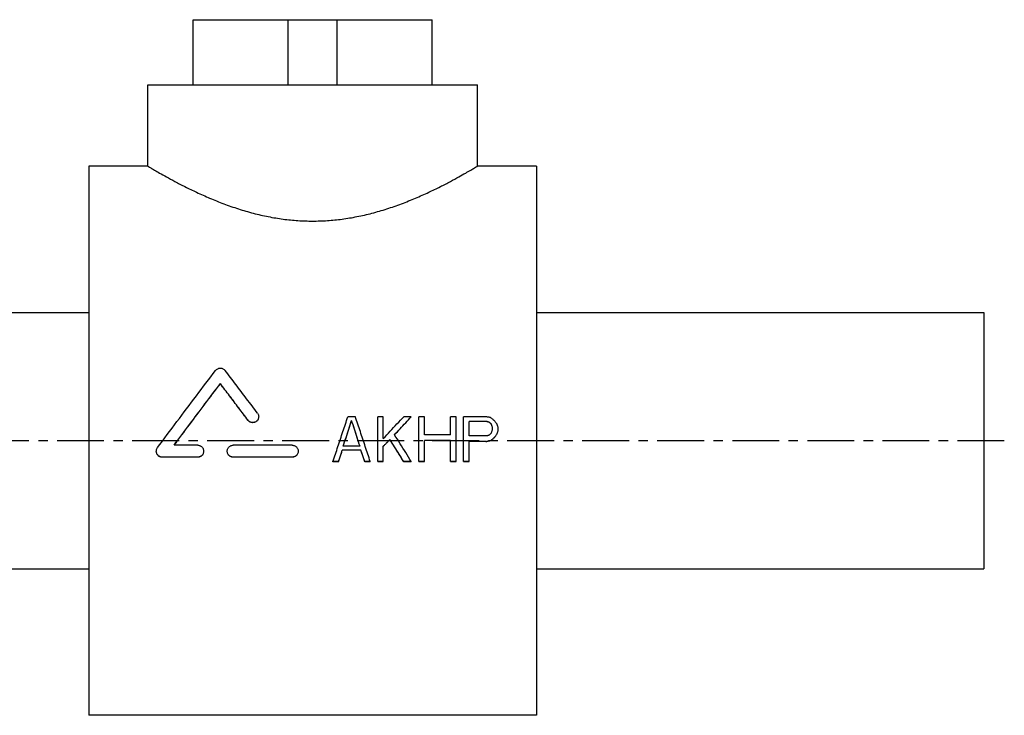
# Model space of a CAD drawing. Header units: millimetres. Extents: x 28 to 512, y 131 to 337.
# Tile 39 of 39: x 270 to 512, y 166 to 337. Entities that reach past the tile are written whole.
import ezdxf

# ---------------------------------------------------------------- set-up
doc = ezdxf.new("R2010")
doc.units = ezdxf.units.MM
doc.header["$LTSCALE"] = 30.734
doc.linetypes.add('CENTER', pattern=[0.6, 0.375, -0.075, 0.075, -0.075])
doc.layers.get('0').update_dxf_attribs({"linetype": 'CONTINUOUS'})
doc.layers.add('DEFAULT_1', color=7, linetype='CENTER')

msp = doc.modelspace()

# ---------------------------------------------------------------- linework, layer by layer
at = {"color": 7, "linetype": 'CONTINUOUS'}
for p, q in [((312.56, 320.63), (312.56, 336.63)), ((312.56, 336.63), (371.27, 336.63)), ((335.92, 320.63), (335.92, 336.63)), ((347.92, 320.63), (347.92, 336.63)), ((371.27, 320.63), (371.27, 336.63)), ((301.42, 300.63), (301.42, 320.63)), ((301.42, 320.63), (382.42, 320.63)), ((382.42, 300.63), (382.42, 320.63)), ((286.92, 300.63), (286.92, 165.63)), ((301.42, 300.63), (286.92, 300.63)), ((396.92, 300.63), (382.42, 300.63)), ((396.92, 300.63), (396.92, 165.63)), ((188.92, 264.63), (286.92, 264.63)), ((396.92, 264.63), (506.92, 264.63)), ((506.92, 264.63), (506.92, 201.63)), ((319.24, 247.14), (319.24, 247.17)), ((326.04, 238.14), (326.04, 238.17)), ((352.42, 239.04), (350.58, 239.04)), ((351.5, 238.08), (351.5, 238.1)), ((359.29, 239.04), (357.92, 239.04)), ((357.92, 228), (357.92, 239.04)), ((359.29, 233.66), (359.29, 239.04)), ((366.17, 239.04), (364.33, 239.04)), ((366.17, 239.01), (366.17, 239.04)), ((369.38, 239.04), (368, 239.04)), ((368, 228), (368, 239.04)), ((369.38, 234.59), (369.38, 239.04)), ((377.17, 239.04), (375.79, 239.04)), ((375.79, 234.59), (375.79, 239.04)), ((377.17, 228), (377.17, 239.04)), ((384.5, 239.04), (379, 239.04)), ((379, 228), (379, 239.04)), ((384.73, 237.87), (380.38, 237.87)), ((380.38, 234.36), (380.38, 237.87)), ((384.73, 237.84), (380.38, 237.84)), ((386.11, 235.77), (386.11, 236.47)), ((387.25, 234.8), (387.25, 234.83)), ((387.48, 235.53), (387.48, 236.47)), ((360.9, 233.39), (360.9, 233.42)), ((375.79, 234.59), (369.38, 234.59)), ((375.79, 233.19), (369.38, 233.19)), ((369.38, 228), (369.38, 233.19)), ((375.79, 233.16), (369.38, 233.16)), ((375.79, 228), (375.79, 233.19)), ((384.73, 234.36), (380.38, 234.36)), ((384.5, 232.95), (380.38, 232.95)), ((380.38, 228), (380.38, 232.95)), ((384.5, 232.93), (380.38, 232.93)), ((384.5, 232.93), (384.5, 232.95)), ((385.65, 233.16), (385.65, 233.19)), ((386.56, 233.86), (386.56, 233.89)), ((313.67, 232.02), (307.86, 232.02)), ((336.92, 232.02), (322.39, 232.02)), ((353.79, 230.83), (349.21, 230.83)), ((349.21, 230.81), (349.21, 230.83)), ((353.79, 230.81), (349.21, 230.81)), ((353.56, 231.78), (349.44, 231.78)), ((353.79, 230.81), (353.79, 230.83)), ((359.29, 228), (359.29, 231.78)), ((313.67, 229.09), (304.96, 229.09)), ((304.96, 229.06), (304.96, 229.09)), ((313.67, 229.06), (304.96, 229.06)), ((313.67, 229.06), (313.67, 229.09)), ((336.92, 229.09), (322.39, 229.09)), ((322.39, 229.06), (322.39, 229.09)), ((336.92, 229.06), (322.39, 229.06)), ((336.92, 229.06), (336.92, 229.09)), ((348.29, 228), (346.92, 228)), ((346.92, 227.97), (346.92, 228)), ((348.29, 227.97), (346.92, 227.97)), ((348.29, 227.97), (348.29, 228)), ((356.08, 228), (354.71, 228)), ((354.71, 227.97), (354.71, 228)), ((356.08, 227.97), (354.71, 227.97)), ((356.08, 227.97), (356.08, 228)), ((359.29, 228), (357.92, 228)), ((359.29, 227.97), (357.92, 227.97)), ((366.17, 228), (364.33, 228)), ((364.33, 227.97), (364.33, 228)), ((366.17, 227.97), (364.33, 227.97)), ((366.17, 227.97), (366.17, 228)), ((369.38, 228), (368, 228)), ((369.38, 227.97), (368, 227.97)), ((377.17, 228), (375.79, 228)), ((377.17, 227.97), (375.79, 227.97)), ((380.38, 228), (379, 228)), ((380.38, 227.97), (379, 227.97)), ((188.92, 201.63), (286.92, 201.63)), ((396.92, 201.63), (506.92, 201.63)), ((396.92, 165.63), (286.92, 165.63))]:
    msp.add_line(p, q, dxfattribs=at)
for points, knots in [([(301.42, 300.63), (301.48, 300.59), (301.71, 300.45), (302.25, 300.13), (303.15, 299.6), (304.43, 298.86), (306.1, 297.92), (308.17, 296.8), (310.64, 295.52), (313.49, 294.14), (316.66, 292.72), (320.08, 291.35), (323.65, 290.1), (327.31, 289.03), (330.99, 288.18), (334.65, 287.57), (338.29, 287.21), (341.92, 287.09), (345.55, 287.21), (349.19, 287.57), (352.85, 288.18), (356.52, 289.03), (360.18, 290.1), (363.76, 291.35), (367.18, 292.72), (370.35, 294.14), (373.2, 295.52), (375.67, 296.8), (377.74, 297.92), (379.41, 298.86), (380.69, 299.6), (381.59, 300.13), (382.12, 300.45), (382.36, 300.59), (382.42, 300.63)], [0, 0, 0, 0, 0.002376, 0.009563, 0.021613, 0.038681, 0.060821, 0.08815, 0.12046, 0.157358, 0.197941, 0.240963, 0.285184, 0.32939, 0.373105, 0.415953, 0.458204, 0.500005, 0.5418, 0.584052, 0.626901, 0.670617, 0.714823, 0.759039, 0.802066, 0.842651, 0.87955, 0.911858, 0.939186, 0.961323, 0.978389, 0.990438, 0.997624, 1, 1, 1, 1]), ([(303.79, 231.43), (305.38, 233.56), (308.55, 237.82), (313.31, 244.14), (316.49, 248.33), (318.07, 250.4)], [0, 0, 0, 0, 0.335705, 0.670464, 1, 1, 1, 1]), ([(318.07, 250.4), (318.14, 250.49), (318.3, 250.66), (318.58, 250.84), (318.9, 250.95), (319.23, 250.99), (319.57, 250.95), (319.89, 250.84), (320.17, 250.66), (320.33, 250.49), (320.4, 250.41)], [0, 0, 0, 0, 0.125178, 0.250014, 0.375193, 0.499987, 0.624776, 0.749994, 0.874828, 1, 1, 1, 1]), ([(328.37, 239.91), (327.48, 241.09), (325.7, 243.44), (323.05, 246.94), (321.28, 249.25), (320.4, 250.41)], [0, 0, 0, 0, 0.336433, 0.670202, 1, 1, 1, 1]), ([(307.86, 232.02), (309.12, 233.71), (311.64, 237.1), (315.44, 242.15), (317.97, 245.5), (319.24, 247.17)], [0, 0, 0, 0, 0.3346, 0.668838, 1, 1, 1, 1]), ([(307.87, 232.01), (309.13, 233.7), (311.65, 237.08), (315.44, 242.12), (317.97, 245.47), (319.24, 247.14)], [0, 0, 0, 0, 0.333864, 0.668482, 1, 1, 1, 1]), ([(326.04, 238.17), (325.29, 239.18), (323.77, 241.18), (321.5, 244.18), (319.99, 246.17), (319.24, 247.17)], [0, 0, 0, 0, 0.335182, 0.668835, 1, 1, 1, 1]), ([(326.04, 238.14), (325.29, 239.15), (323.77, 241.16), (321.5, 244.16), (319.99, 246.15), (319.24, 247.14)], [0, 0, 0, 0, 0.335195, 0.66885, 1, 1, 1, 1]), ([(328.37, 239.91), (328.43, 239.82), (328.54, 239.63), (328.64, 239.33), (328.66, 239.13), (328.66, 239.04)], [0, 0, 0, 0, 0.348693, 0.697111, 1, 1, 1, 1]), ([(328.66, 239.04), (328.66, 239.02), (328.66, 238.9), (328.62, 238.67), (328.51, 238.36), (328.32, 238.09), (328.08, 237.87), (327.8, 237.7), (327.49, 237.6), (327.16, 237.58), (326.84, 237.62), (326.53, 237.74), (326.26, 237.92), (326.11, 238.08), (326.04, 238.17)], [0, 0, 0, 0, 0.011754, 0.101334, 0.191086, 0.280886, 0.370719, 0.46062, 0.55055, 0.640555, 0.730427, 0.820359, 0.910191, 1, 1, 1, 1]), ([(328.66, 238.97), (328.65, 238.86), (328.62, 238.64), (328.51, 238.34), (328.32, 238.07), (328.08, 237.84), (327.8, 237.68), (327.49, 237.58), (327.16, 237.55), (326.84, 237.6), (326.53, 237.71), (326.26, 237.9), (326.11, 238.06), (326.04, 238.14)], [0, 0, 0, 0, 0.090638, 0.181464, 0.272327, 0.363234, 0.454203, 0.545206, 0.636281, 0.727222, 0.818223, 0.909123, 1, 1, 1, 1]), ([(346.92, 228), (347.32, 229.23), (348.13, 231.68), (349.36, 235.36), (350.17, 237.81), (350.58, 239.04)], [0, 0, 0, 0, 0.332913, 0.666615, 1, 1, 1, 1]), ([(349.44, 231.78), (349.67, 232.48), (350.12, 233.89), (350.81, 236), (351.27, 237.4), (351.5, 238.1)], [0, 0, 0, 0, 0.333388, 0.666842, 1, 1, 1, 1]), ([(349.45, 231.77), (349.67, 232.47), (350.13, 233.87), (350.81, 235.97), (351.27, 237.38), (351.5, 238.08)], [0, 0, 0, 0, 0.330871, 0.665584, 1, 1, 1, 1]), ([(353.56, 231.78), (353.34, 232.48), (352.88, 233.89), (352.19, 236), (351.73, 237.4), (351.5, 238.1)], [0, 0, 0, 0, 0.333388, 0.666842, 1, 1, 1, 1]), ([(353.56, 231.77), (353.33, 232.47), (352.88, 233.87), (352.19, 235.97), (351.73, 237.38), (351.5, 238.08)], [0, 0, 0, 0, 0.330871, 0.665584, 1, 1, 1, 1]), ([(356.08, 228), (355.68, 229.23), (354.87, 231.68), (353.65, 235.36), (352.83, 237.81), (352.42, 239.04)], [0, 0, 0, 0, 0.332913, 0.666615, 1, 1, 1, 1]), ([(359.29, 233.66), (359.85, 234.25), (360.97, 235.45), (362.65, 237.25), (363.77, 238.44), (364.33, 239.04)], [0, 0, 0, 0, 0.333126, 0.666583, 1, 1, 1, 1]), ([(362.04, 234.59), (362.5, 235.09), (363.42, 236.08), (364.79, 237.56), (365.71, 238.54), (366.17, 239.04)], [0, 0, 0, 0, 0.333256, 0.666673, 1, 1, 1, 1]), ([(362.06, 234.58), (362.51, 235.07), (363.42, 236.06), (364.79, 237.53), (365.71, 238.52), (366.17, 239.01)], [0, 0, 0, 0, 0.331132, 0.665611, 1, 1, 1, 1]), ([(385.65, 238.8), (385.52, 238.83), (385.27, 238.88), (384.88, 238.96), (384.63, 239.01), (384.5, 239.04)], [0, 0, 0, 0, 0.333334, 0.666667, 1, 1, 1, 1]), ([(385.42, 237.64), (385.34, 237.66), (385.19, 237.71), (384.96, 237.79), (384.81, 237.84), (384.73, 237.87)], [0, 0, 0, 0, 0.333326, 0.66666, 1, 1, 1, 1]), ([(385.42, 237.61), (385.34, 237.64), (385.19, 237.69), (384.96, 237.77), (384.81, 237.82), (384.73, 237.84)], [0, 0, 0, 0, 0.333326, 0.66666, 1, 1, 1, 1]), ([(385.88, 237.17), (385.83, 237.22), (385.72, 237.33), (385.57, 237.48), (385.47, 237.59), (385.42, 237.64)], [0, 0, 0, 0, 0.333337, 0.666671, 1, 1, 1, 1]), ([(385.88, 237.14), (385.83, 237.2), (385.72, 237.3), (385.57, 237.46), (385.47, 237.56), (385.42, 237.61)], [0, 0, 0, 0, 0.333337, 0.666671, 1, 1, 1, 1]), ([(386.56, 238.1), (386.46, 238.18), (386.26, 238.34), (385.95, 238.57), (385.75, 238.73), (385.65, 238.8)], [0, 0, 0, 0, 0.333351, 0.666687, 1, 1, 1, 1]), ([(386.11, 236.47), (386.08, 236.55), (386.03, 236.7), (385.95, 236.94), (385.9, 237.09), (385.88, 237.17)], [0, 0, 0, 0, 0.333381, 0.666716, 1, 1, 1, 1]), ([(387.25, 237.17), (387.17, 237.27), (387.02, 237.48), (386.79, 237.79), (386.64, 238), (386.56, 238.1)], [0, 0, 0, 0, 0.333373, 0.66671, 1, 1, 1, 1]), ([(387.48, 236.47), (387.46, 236.55), (387.4, 236.7), (387.33, 236.94), (387.28, 237.09), (387.25, 237.17)], [0, 0, 0, 0, 0.333381, 0.666716, 1, 1, 1, 1]), ([(385.42, 234.59), (385.47, 234.65), (385.57, 234.75), (385.72, 234.91), (385.83, 235.01), (385.88, 235.06)], [0, 0, 0, 0, 0.33329, 0.666624, 1, 1, 1, 1]), ([(385.88, 235.06), (385.9, 235.14), (385.95, 235.3), (386.03, 235.53), (386.08, 235.69), (386.11, 235.77)], [0, 0, 0, 0, 0.333354, 0.666689, 1, 1, 1, 1]), ([(386.56, 233.89), (386.64, 234), (386.79, 234.2), (387.02, 234.52), (387.17, 234.72), (387.25, 234.83)], [0, 0, 0, 0, 0.333266, 0.666603, 1, 1, 1, 1]), ([(386.56, 233.86), (386.64, 233.97), (386.79, 234.18), (387.02, 234.49), (387.17, 234.7), (387.25, 234.8)], [0, 0, 0, 0, 0.333265, 0.666602, 1, 1, 1, 1]), ([(387.25, 234.83), (387.28, 234.91), (387.33, 235.06), (387.4, 235.3), (387.46, 235.45), (387.48, 235.53)], [0, 0, 0, 0, 0.33335, 0.666685, 1, 1, 1, 1]), ([(359.29, 231.78), (359.47, 231.96), (359.83, 232.32), (360.36, 232.87), (360.72, 233.24), (360.9, 233.42)], [0, 0, 0, 0, 0.333035, 0.66638, 1, 1, 1, 1]), ([(359.31, 231.76), (359.48, 231.94), (359.83, 232.3), (360.36, 232.85), (360.72, 233.21), (360.9, 233.39)], [0, 0, 0, 0, 0.327519, 0.663619, 1, 1, 1, 1]), ([(364.33, 228), (363.95, 228.6), (363.19, 229.81), (362.05, 231.61), (361.28, 232.82), (360.9, 233.42)], [0, 0, 0, 0, 0.332345, 0.665785, 1, 1, 1, 1]), ([(364.33, 227.97), (363.95, 228.58), (363.19, 229.78), (362.05, 231.59), (361.28, 232.79), (360.9, 233.39)], [0, 0, 0, 0, 0.332334, 0.665774, 1, 1, 1, 1]), ([(366.17, 228), (365.71, 228.73), (364.8, 230.2), (363.43, 232.39), (362.51, 233.85), (362.05, 234.58)], [0, 0, 0, 0, 0.33321, 0.667654, 1, 1, 1, 1]), ([(384.5, 232.95), (384.63, 232.98), (384.88, 233.03), (385.27, 233.11), (385.52, 233.16), (385.65, 233.19)], [0, 0, 0, 0, 0.333284, 0.666618, 1, 1, 1, 1]), ([(384.5, 232.93), (384.63, 232.95), (384.88, 233), (385.27, 233.08), (385.52, 233.13), (385.65, 233.16)], [0, 0, 0, 0, 0.333284, 0.666617, 1, 1, 1, 1]), ([(384.73, 234.36), (384.81, 234.39), (384.96, 234.44), (385.19, 234.52), (385.34, 234.57), (385.42, 234.59)], [0, 0, 0, 0, 0.333299, 0.666633, 1, 1, 1, 1]), ([(385.65, 233.19), (385.75, 233.26), (385.95, 233.42), (386.26, 233.66), (386.46, 233.81), (386.56, 233.89)], [0, 0, 0, 0, 0.333202, 0.666538, 1, 1, 1, 1]), ([(385.65, 233.16), (385.75, 233.24), (385.95, 233.39), (386.26, 233.63), (386.46, 233.79), (386.56, 233.86)], [0, 0, 0, 0, 0.3332, 0.666536, 1, 1, 1, 1]), ([(303.5, 230.56), (303.5, 230.65), (303.52, 230.86), (303.62, 231.16), (303.73, 231.34), (303.79, 231.43)], [0, 0, 0, 0, 0.310174, 0.655664, 1, 1, 1, 1]), ([(304.96, 229.09), (304.85, 229.09), (304.64, 229.11), (304.33, 229.22), (304.06, 229.39), (303.82, 229.62), (303.65, 229.89), (303.53, 230.2), (303.5, 230.42), (303.5, 230.54), (303.5, 230.56)], [0, 0, 0, 0, 0.139381, 0.279194, 0.419459, 0.560293, 0.70167, 0.843426, 0.985283, 1, 1, 1, 1]), ([(304.96, 229.06), (304.85, 229.06), (304.64, 229.09), (304.33, 229.19), (304.06, 229.36), (303.82, 229.59), (303.65, 229.86), (303.53, 230.17), (303.5, 230.4), (303.5, 230.52), (303.5, 230.53)], [0, 0, 0, 0, 0.139371, 0.279179, 0.419437, 0.560274, 0.70165, 0.843417, 0.985277, 1, 1, 1, 1]), ([(313.67, 232.02), (313.78, 232.02), (314, 231.99), (314.31, 231.88), (314.58, 231.71), (314.82, 231.48), (314.99, 231.2), (315.1, 230.88), (315.13, 230.66), (315.13, 230.56)], [0, 0, 0, 0, 0.142022, 0.284153, 0.426624, 0.569349, 0.712658, 0.856326, 1, 1, 1, 1]), ([(315.13, 230.56), (315.13, 230.45), (315.1, 230.23), (314.99, 229.91), (314.82, 229.63), (314.58, 229.4), (314.31, 229.22), (314, 229.12), (313.78, 229.09), (313.67, 229.09)], [0, 0, 0, 0, 0.144203, 0.288052, 0.431633, 0.57445, 0.716812, 0.858608, 1, 1, 1, 1]), ([(315.13, 230.53), (315.13, 230.42), (315.1, 230.2), (314.99, 229.89), (314.82, 229.61), (314.58, 229.37), (314.31, 229.2), (314, 229.09), (313.78, 229.06), (313.67, 229.06)], [0, 0, 0, 0, 0.144211, 0.288069, 0.43165, 0.574471, 0.716827, 0.858618, 1, 1, 1, 1]), ([(320.94, 230.56), (320.94, 230.66), (320.96, 230.88), (321.07, 231.2), (321.25, 231.48), (321.48, 231.71), (321.76, 231.88), (322.06, 231.99), (322.28, 232.02), (322.39, 232.02)], [0, 0, 0, 0, 0.143718, 0.287361, 0.430682, 0.573388, 0.71586, 0.857981, 1, 1, 1, 1]), ([(322.39, 229.09), (322.28, 229.09), (322.07, 229.12), (321.76, 229.22), (321.48, 229.4), (321.25, 229.63), (321.07, 229.91), (320.96, 230.23), (320.94, 230.45), (320.94, 230.56)], [0, 0, 0, 0, 0.141395, 0.283198, 0.425561, 0.568396, 0.711965, 0.855839, 1, 1, 1, 1]), ([(322.39, 229.06), (322.28, 229.06), (322.07, 229.09), (321.76, 229.2), (321.48, 229.37), (321.25, 229.61), (321.07, 229.89), (320.96, 230.2), (320.94, 230.42), (320.94, 230.53)], [0, 0, 0, 0, 0.141384, 0.283183, 0.425541, 0.568379, 0.711949, 0.855831, 1, 1, 1, 1]), ([(336.92, 232.02), (337.03, 232.02), (337.24, 231.99), (337.55, 231.88), (337.83, 231.71), (338.06, 231.48), (338.24, 231.2), (338.35, 230.88), (338.37, 230.66), (338.37, 230.56)], [0, 0, 0, 0, 0.142022, 0.284153, 0.426624, 0.569349, 0.712658, 0.856326, 1, 1, 1, 1]), ([(338.37, 230.56), (338.37, 230.45), (338.35, 230.23), (338.24, 229.91), (338.06, 229.63), (337.83, 229.4), (337.55, 229.22), (337.24, 229.12), (337.03, 229.09), (336.92, 229.09)], [0, 0, 0, 0, 0.144203, 0.288052, 0.431633, 0.57445, 0.716812, 0.858608, 1, 1, 1, 1]), ([(338.37, 230.53), (338.37, 230.42), (338.35, 230.2), (338.24, 229.89), (338.06, 229.61), (337.83, 229.37), (337.55, 229.2), (337.24, 229.09), (337.03, 229.06), (336.92, 229.06)], [0, 0, 0, 0, 0.144211, 0.288069, 0.43165, 0.574471, 0.716827, 0.858618, 1, 1, 1, 1]), ([(348.29, 228), (348.39, 228.32), (348.6, 228.94), (348.9, 229.89), (349.11, 230.52), (349.21, 230.83)], [0, 0, 0, 0, 0.332949, 0.666306, 1, 1, 1, 1]), ([(348.29, 227.97), (348.39, 228.29), (348.6, 228.92), (348.9, 229.86), (349.11, 230.49), (349.21, 230.81)], [0, 0, 0, 0, 0.332944, 0.666301, 1, 1, 1, 1]), ([(354.71, 228), (354.61, 228.32), (354.4, 228.94), (354.1, 229.89), (353.9, 230.52), (353.79, 230.83)], [0, 0, 0, 0, 0.332949, 0.666306, 1, 1, 1, 1]), ([(354.71, 227.97), (354.61, 228.29), (354.4, 228.92), (354.1, 229.86), (353.9, 230.49), (353.79, 230.81)], [0, 0, 0, 0, 0.332944, 0.666301, 1, 1, 1, 1])]:
    msp.add_open_spline(points, degree=3, knots=knots, dxfattribs=at)
msp.add_open_spline([(362.05, 234.58), (362.05, 234.58), (362.05, 234.59), (362.04, 234.59)], degree=3, dxfattribs=at)
at = {"layer": 'DEFAULT_1', "color": 2, "linetype": 'CENTER'}
msp.add_line((511.92, 233.13), (27.92, 233.13), dxfattribs=at)

doc.saveas('drawing.dxf')
